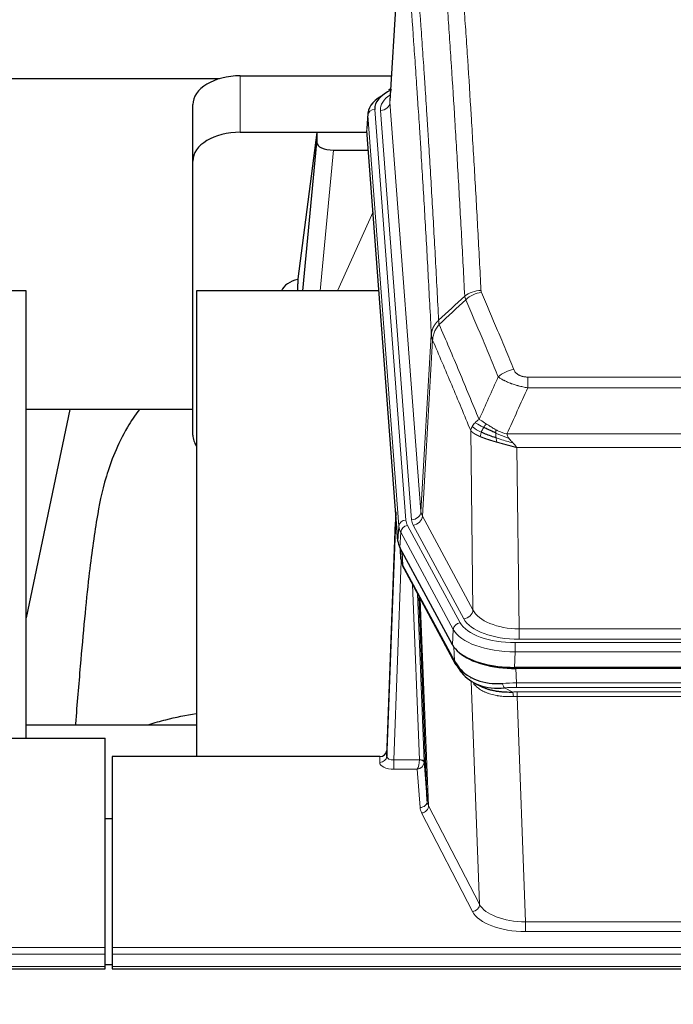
# Model space of a CAD drawing. Header units: inches. Extents: x 0 to 23760, y -13 to 16800.
# Tile 108 of 209: x 7056 to 7332, y 13940 to 14356. Entities that reach past the tile are written whole.
import ezdxf

# ---------------------------------------------------------------- set-up
doc = ezdxf.new("R2010")
doc.units = ezdxf.units.IN
doc.layers.add('254', color=7, linetype='Continuous', true_color=0xffffff)
doc.styles.add('latin_extended', font='simplex.shx')
doc.dimstyles.get("Standard").update_dxf_attribs({"dimtxt": 0.18, "dimasz": 0.18, "dimexe": 0.18, "dimexo": 0.0625, "dimgap": 0.09, "dimtad": 0, "dimtih": 1, "dimtoh": 1, "dimdec": 4, "dimzin": 0, "dimdsep": 46, "dimtxsty": 'Standard', "dimcen": 0.09, "dimadec": 0, "dimazin": 0, "dimtfac": 1, "dimtdec": 4, "dimtofl": 0, "dimtmove": 0, "dimatfit": 3, "dimfxl": 1, "dimtolj": 1, "dimtzin": 0, "dimarcsym": 0})

# ---------------------------------------------------------------- blocks, each defined once
blk = doc.blocks.new('_U3')
at = {"layer": '254', "color": 3, "linetype": 'Continuous', "lineweight": 13, "transparency": 16777216}
for p, q in [((6260.85, 13241.75), (6260.85, 14238.41)), ((5746.96, 13241.75), (6300.85, 13241.75)), ((6260.85, 13101.75), (6260.85, 12735.98)), ((8387.96, 12595.98), (6220.85, 12595.98))]:
    blk.add_line(p, q, dxfattribs=at)
at = {"layer": '254', "color": 3, "transparency": 16777216}
for points in [[(6284.19, 13101.75), (6237.52, 13101.75), (6260.85, 13241.75)], [(6237.52, 12735.98), (6284.19, 12735.98), (6260.85, 12595.98)]]:
    blk.add_solid(points, dxfattribs=at)
at = {"layer": 'Defpoints', "color": 0, "transparency": 16777216}
for p in [(5706.96, 13241.75), (6260.85, 12595.98), (8427.96, 12595.98)]:
    blk.add_point(p, dxfattribs=at)
at = {"layer": '254', "color": 2, "lineweight": 13, "transparency": 16777216, "insert": (6050.85, 13808.41), "char_height": 140, "attachment_point": 1, "rotation": 90, "style": 'latin_extended'}
blk.add_mtext('\\A1;\\C2;650', dxfattribs=at)
blk = doc.blocks.new('_U16')
at = {"layer": '254', "color": 3, "linetype": 'Continuous', "lineweight": 13, "transparency": 16777216}
for p, q in [((8835.96, 13955.98), (8835.96, 10356.48)), ((2069.98, 13713.98), (2069.98, 10356.48)), ((2209.98, 10396.48), (8695.96, 10396.48))]:
    blk.add_line(p, q, dxfattribs=at)
at = {"layer": '254', "color": 3, "transparency": 16777216}
for points in [[(2209.98, 10419.81), (2209.98, 10373.14), (2069.98, 10396.48)], [(8695.96, 10373.14), (8695.96, 10419.81), (8835.96, 10396.48)]]:
    blk.add_solid(points, dxfattribs=at)
at = {"layer": 'Defpoints', "color": 0, "transparency": 16777216}
for p in [(8835.96, 13995.98), (2069.98, 13753.98), (8835.96, 10396.48)]:
    blk.add_point(p, dxfattribs=at)
at = {"layer": '254', "color": 2, "lineweight": 13, "transparency": 16777216, "insert": (5209.63, 10606.48), "char_height": 140, "attachment_point": 1, "style": 'latin_extended'}
blk.add_mtext('\\A1;6766', dxfattribs=at)

msp = doc.modelspace()

# ---------------------------------------------------------------- linework, layer by layer
at = {"layer": '254', "color": 2, "linetype": 'Continuous', "lineweight": 25}
for p, q in [((7217.438, 14407.873), (7212.187, 14321.237)), ((7140.3, 14330.63), (6973.106, 14330.63)), ((7149.009, 14331.835), (7212.832, 14331.835)), ((7212.499, 14326.379), (7211.556, 14325.944)), ((7129.009, 14295.859), (7129.009, 14319.661)), ((7202.808, 14315.886), (7202.428, 14309.604)), ((7149.009, 14308.033), (7202.496, 14308.033)), ((7181.319, 14307.944), (7173.271, 14246.158)), ((7202.503, 14307.944), (7181.319, 14307.944)), ((7181.319, 14307.944), (7181.319, 14303.713)), ((7215.551, 14135.367), (7202.434, 14308.82)), ((7175.409, 14241.057), (7181.319, 14303.713)), ((7188.293, 14300.493), (7203.063, 14300.493)), ((7129.009, 14180.205), (7129.009, 14295.859)), ((7173.27, 14246.152), (7173.271, 14246.158)), ((7173.27, 14246.152), (7173.27, 14243.967)), ((7058.616, 14241.056), (6978.347, 14241.056)), ((7058.616, 14052.255), (7058.616, 14241.056)), ((7207.559, 14241.056), (7130.616, 14241.056)), ((7130.616, 14241.056), (7130.616, 14044.489)), ((7128.963, 14190.977), (7058.61, 14190.977)), ((7077.139, 14190.975), (7058.616, 14103.081)), ((7214.615, 14147.748), (7210.857, 14047.109)), ((7210.846, 14044.573), (7214.535, 14143.355)), ((7238.59, 14091.575), (7216.336, 14132.789)), ((7216.464, 14132.553), (7216.827, 14127.751)), ((7216.82, 14127.864), (7216.65, 14132.208)), ((7216.82, 14127.864), (7216.827, 14127.751)), ((7217.965, 14123.955), (7239.712, 14083.679)), ((7227.871, 14025.744), (7224.444, 14111.955)), ((7481.159, 14082.137), (7264.752, 14082.137)), ((7480.567, 14081.655), (7265.344, 14081.655)), ((7247.853, 14075.503), (7250.597, 14074.116)), ((7058.618, 14057.828), (7130.615, 14057.828)), ((7048.998, 14052.255), (7091.956, 14052.255)), ((7091.956, 13963.853), (7091.956, 14052.255)), ((7094.956, 14044.488), (7094.956, 13963.853)), ((7207.858, 14044.488), (7094.956, 14044.488)), ((7210.857, 14047.109), (7210.846, 14044.573)), ((7226.643, 14042.362), (7227.871, 14025.744)), ((7091.956, 14018.29), (7094.956, 14018.29)), ((7091.956, 13961.119), (7091.956, 13963.853)), ((7091.956, 13955.871), (7091.956, 13961.119)), ((7094.956, 13963.853), (7094.956, 13961.119)), ((7094.956, 13961.119), (7094.956, 13955.871)), ((7094.951, 13956.547), (7091.948, 13956.547)), ((6534.956, 13954.856), (7091.956, 13954.856)), ((7091.956, 13954.856), (7091.956, 13955.871)), ((7094.956, 13955.871), (7094.956, 13954.856)), ((7094.956, 13954.856), (7651.956, 13954.856))]:
    msp.add_line(p, q, dxfattribs=at)
at = {"layer": '254', "color": 110, "linetype": 'Continuous', "lineweight": 13}
for p, q in [((7217.44, 14407.251), (7212.192, 14320.661)), ((7149.009, 14308.033), (7149.009, 14331.835)), ((7212.192, 14320.661), (7225.258, 14147.888)), ((7202.814, 14315.1), (7202.434, 14308.82)), ((7215.925, 14141.739), (7202.814, 14315.1)), ((7205.808, 14317.67), (7218.919, 14144.309)), ((7208.2, 14317.235), (7221.266, 14144.462)), ((7188.293, 14300.493), (7182.686, 14241.057)), ((7190.097, 14241.057), (7205.038, 14274.371)), ((7225.258, 14147.888), (7229.635, 14222.565)), ((7230.191, 14220.231), (7225.839, 14145.979)), ((7270.284, 14204.684), (7475.627, 14204.684)), ((7270.284, 14200.12), (7270.284, 14204.684)), ((7475.627, 14200.12), (7270.284, 14200.12)), ((7247.191, 14106.436), (7246.234, 14182.086)), ((7261.553, 14180.641), (7484.358, 14180.641)), ((7480.245, 14174.897), (7265.666, 14174.897)), ((7265.666, 14174.897), (7266.634, 14098.401)), ((7225.839, 14145.979), (7247.191, 14106.436)), ((7215.551, 14135.367), (7215.925, 14141.739)), ((7219.616, 14142.018), (7241.79, 14100.953)), ((7243.315, 14102.627), (7221.963, 14142.171)), ((7216.709, 14139.162), (7216.336, 14132.789)), ((7238.883, 14098.096), (7216.709, 14139.162)), ((7216.466, 14132.548), (7216.82, 14127.864)), ((7216.97, 14126.893), (7213.839, 14043.041)), ((7217.387, 14130.842), (7217.605, 14125.285)), ((7217.605, 14125.285), (7239.353, 14085.009)), ((7224.645, 14043.128), (7221.623, 14117.179)), ((7223.75, 14113.239), (7226.643, 14042.362)), ((7224.989, 14110.944), (7228.457, 14023.733)), ((7238.59, 14091.575), (7238.883, 14098.096)), ((7266.634, 14093.987), (7266.634, 14098.401)), ((7266.634, 14098.401), (7479.277, 14098.401)), ((7479.277, 14093.987), (7266.634, 14093.987)), ((7239.353, 14085.009), (7239.176, 14090.645)), ((7265.045, 14092.563), (7480.866, 14092.563)), ((7265.045, 14088.658), (7265.045, 14092.563)), ((7265.045, 14088.658), (7264.752, 14082.137)), ((7480.866, 14088.658), (7265.045, 14088.658)), ((7265.344, 14081.655), (7265.535, 14075.564)), ((7249.942, 13982.119), (7246.506, 14076.259)), ((7260.511, 14073.47), (7263.964, 14071.725)), ((7265.535, 14073.698), (7265.535, 14075.564)), ((7265.535, 14075.564), (7480.376, 14075.564)), ((7480.376, 14073.698), (7265.535, 14073.698)), ((7265.877, 14069.891), (7265.877, 14071.756)), ((7265.877, 14071.756), (7480.034, 14071.756)), ((7265.877, 14069.891), (7269.351, 13974.715)), ((7480.034, 14069.891), (7265.877, 14069.891)), ((7207.848, 14042.04), (7207.858, 14044.488)), ((7213.839, 14043.041), (7213.839, 14039.126)), ((7213.839, 14043.041), (7224.644, 14043.041)), ((7213.839, 14039.126), (7223.681, 14039.126)), ((7224.875, 14022.977), (7223.681, 14039.126)), ((7228.457, 14023.733), (7249.942, 13982.119)), ((7247.033, 13979.056), (7225.548, 14020.67)), ((7269.351, 13974.715), (7269.351, 13970.614)), ((7269.351, 13974.715), (7476.56, 13974.715)), ((7476.56, 13970.614), (7269.351, 13970.614)), ((6534.956, 13963.853), (7091.956, 13963.853)), ((6534.956, 13961.119), (7091.956, 13961.119)), ((7094.956, 13963.853), (7651.956, 13963.853)), ((7094.956, 13961.119), (7651.956, 13961.119)), ((6534.956, 13955.871), (7091.956, 13955.871)), ((7094.956, 13955.871), (7651.956, 13955.871))]:
    msp.add_line(p, q, dxfattribs=at)
at = {"layer": '254', "color": 2, "linetype": 'Continuous', "lineweight": 25}
for centre, major_axis, ratio, start_param, end_param in [((7149.009, 14319.661), (-20, 0), 0.608706, 4.712389, 6.2831853), ((7229.827, 14315.383), (-27.03, 0.194), 0.4633579, 5.618257, 6.3212481), ((7229.827, 14318.044), (-24.034, 0.016), 0.461198, 5.4992389, 6.318352), ((7212.813, 14323.22), (1.258, -2.724), 0.6272114, 2.6666598, 3.1415983), ((7149.009, 14295.859), (-20, 0), 0.608706, 4.712389, 6.2831853), ((7188.346, 14303.738), (7.027, 0.031), 0.4617281, 3.1395348, 4.7027345), ((7176.15, 14238.978), (-10.208, 0), 0.7029015, 4.9983373, 5.9892938), ((7176.15, 14047.587), (-10.152, 515.131), 0.0020796, 5.0973622, 5.1034663), ((7149.009, 14180.205), (-20, 0), 0.608706, 0, 0.4035719), ((7242.572, 14135.806), (27.037, 0.006), 0.4611335, 3.1763491, 3.3855005), ((7244.615, 14108.075), (-27.174, 22.247), 0.2659533, 0.2482948, 0.280275), ((7243.464, 14137.351), (26.161, 11.46), 0.4493681, 3.0159633, 3.1613144), ((7221.318, 14126.176), (3.584, 1.776), 0.8816114, 2.7716102, 3.1419462), ((7264.81, 14094.621), (27.023, 0.034), 0.4619935, 3.3853572, 3.670307), ((7265.37, 14094.13), (27.01, 0.015), 0.4618579, 3.6271853, 4.7111791), ((7264.81, 14094.621), (27.023, 0.034), 0.4619935, 3.670307, 4.7096668), ((7266.184, 14068.13), (-27.355, 20.182), 0.1876908, 0.3765826, 0.5974134), ((7243.232, 14085.58), (3.52, 1.9), 0.8606628, 3.1415888, 3.5094104), ((7263.488, 14065.267), (-23.434, 19.972), 0.1471226, 0.3626514, 0.5834823), ((7245.008, 14082.898), (3.195, 2.407), 0.6715965, 2.6043549, 3.391291), ((7265.281, 14096.947), (25.329, 12.681), 0.6929209, 3.2824386, 4.1662755), ((7265.281, 14096.947), (23.359, 16.381), 0.7286412, 3.1732971, 4.057134), ((7243.109, 14075.407), (-3.388, -2.127), 0.8041825, 3.1410453, 3.3164277), ((7207.859, 14047.201), (3, 0.002), 0.9042699, 4.7116987, 6.2488686)]:
    msp.add_ellipse(centre, major_axis=major_axis, ratio=ratio, start_param=start_param, end_param=end_param, dxfattribs=at)
at = {"layer": '254', "color": 110, "linetype": 'Continuous', "lineweight": 13}
for centre, major_axis, ratio, start_param, end_param in [((7232.219, 14317.609), (-24.034, 0.016), 0.461198, 5.6862399, 6.318352), ((7208.2, 14320.783), (3.989, 0.302), 0.8864705, 4.6454478, 6.1638843), ((7205.808, 14315.009), (2.991, 0.226), 0.8864705, 1.5038552, 3.0222916), ((7250.589, 14232.936), (-9.987, -0.512), 0.8285973, 4.6699673, 5.4273767), ((7250.776, 14232.144), (-9.188, -3.948), 0.8056434, 4.3791539, 5.1247913), ((7264.437, 14199.682), (-9.245, -3.812), 0.7933159, 4.3962573, 5.1392153), ((7221.266, 14148.01), (3.989, 0.302), 0.8864705, 4.6454478, 6.1638843), ((7245.284, 14148.4), (20.038, 0.241), 0.4621297, 3.1708089, 3.3799603), ((7214.535, 14141.202), (0.214, 6.443), 0.0117452, 0.5090713, 1.2305416), ((7218.919, 14141.648), (2.991, 0.226), 0.8864705, 1.5038552, 3.0222916), ((7242.937, 14144.7), (24.033, 0.005), 0.4611335, 3.1763491, 3.3855005), ((7245.284, 14144.852), (24.033, 0.005), 0.4611335, 3.1763491, 3.3855005), ((7221.963, 14145.719), (3.52, 1.9), 0.8606628, 4.2773553, 5.7957917), ((7217.533, 14143.263), (2.998, -0.112), 0.4302668, 3.1576572, 3.7226285), ((7242.937, 14142.039), (-27.028, 0.171), 0.4605351, 0.0378207, 0.2469722), ((7219.616, 14139.357), (2.64, 1.425), 0.8606628, 1.1357626, 2.6541991), ((7244.615, 14108.075), (-27.538, 20.422), 0.182049, 0.3394769, 0.3714573), ((7221.484, 14125.855), (3.52, 1.9), 0.8606628, 2.7414655, 3.1415888), ((7243.315, 14106.175), (3.52, 1.9), 0.8606628, 4.2773553, 5.7957917), ((7266.554, 14109.008), (-20.002, 0.126), 0.5302672, 0.2567917, 1.5781041), ((7266.554, 14105.46), (-24.002, 0.049), 0.477994, 0.2537759, 1.5750883), ((7241.79, 14098.292), (2.64, 1.425), 0.8606628, 1.1357626, 2.6541991), ((7265.097, 14100.999), (-27.018, 0.111), 0.4567867, 0.246464, 1.5707737), ((7265.097, 14103.66), (24.02, 0.03), 0.4619935, 3.3853572, 4.7096668), ((7243.232, 14085.58), (3.52, 1.9), 0.8606628, 2.7414655, 3.1415888), ((7266.184, 14068.13), (-27.015, 0.091), 0.2751837, 4.7373543, 4.9581852), ((7260.511, 14077.305), (-0.368, 3.983), 0.2964475, 2.0527062, 2.8396422), ((7266.184, 14064.295), (-23.017, 0.318), 0.4083138, 4.7462544, 4.9670852), ((7266.666, 14061.944), (-24.025, 0.387), 0.4081206, 4.7518285, 4.8316761), ((7263.964, 14067.89), (0.131, -3.998), 0.1099517, 2.0830946, 2.8518059), ((7266.666, 14058.108), (-20.023, 0.877), 0.5868265, 4.777515, 4.8573626), ((7207.848, 14044.664), (-3, 0.013), 0.8746179, 1.5745081, 3.1116779), ((7213.851, 14044.664), (3.004, 0.138), 0.5390598, 3.1127167, 4.683513), ((7213.851, 14042.04), (6.003, 0.008), 0.4854373, 3.1388974, 4.7096937), ((7223.681, 14041.749), (0.506, 2.997), 0.2740591, 3.694004, 5.2037138), ((7223.681, 14041.749), (2.669, 1.608), 0.8008031, 4.262859, 5.7725688), ((7223.645, 14043.096), (-1.001, 0.011), 0.9036692, 3.0924533, 3.1882189), ((7224.644, 14042.18), (1.996, -0.13), 0.4297663, 0.0674602, 1.5988341), ((7224.645, 14042.267), (1.998, 0.082), 0.4302193, 0.0160628, 1.553239), ((7223.645, 14042.235), (2.996, 0.15), 0.8842158, 6.1784609, 6.2742264), ((7224.875, 14025.601), (-2.992, -0.221), 0.8740585, 1.5062672, 3.1117425), ((7247.874, 14023.375), (-23.014, 0.002), 0.4845187, 0.0358431, 0.2451673), ((7225.548, 14023.294), (-2.666, -1.376), 0.8484453, 1.1579292, 2.76165), ((7247.874, 14025.999), (-20.016, 0.121), 0.4848834, 0.0387668, 0.248091), ((7247.033, 13981.68), (-2.666, -1.376), 0.8484453, 1.1579292, 2.76165), ((7269.357, 13984.389), (-20.013, 0.104), 0.483363, 0.2476114, 1.5729934), ((7269.357, 13981.765), (23.012, 0.004), 0.4845836, 3.3866449, 4.7120269)]:
    msp.add_ellipse(centre, major_axis=major_axis, ratio=ratio, start_param=start_param, end_param=end_param, dxfattribs=at)
for points, knots in [([(7238.63, 14423.877), (7239.188, 14417.257), (7240.288, 14403.767), (7241.896, 14382.782), (7242.938, 14368.293), (7243.709, 14357.238), (7244.091, 14351.664), (7244.47, 14346.02), (7244.721, 14342.241), (7244.846, 14340.344), (7245.47, 14330.82), (7245.961, 14323.078), (7246.686, 14311.283), (7246.926, 14307.321), (7247.402, 14299.339), (7247.638, 14295.317), (7248.34, 14283.164), (7249.261, 14266.722), (7250.151, 14249.804), (7250.589, 14241.225)], [0, 0, 0, 0, 0.125, 0.25, 0.375, 0.375, 0.4375, 0.46875, 0.46875, 0.5, 0.5, 0.625, 0.625, 0.6875, 0.6875, 0.75, 0.75, 0.875, 1, 1, 1, 1]), ([(7243.721, 14238.849), (7243.283, 14247.417), (7242.391, 14264.316), (7241.469, 14280.739), (7240.766, 14292.877), (7240.53, 14296.894), (7240.054, 14304.867), (7239.814, 14308.824), (7239.087, 14320.605), (7238.595, 14328.338), (7237.971, 14337.851), (7237.846, 14339.746), (7237.594, 14343.52), (7237.215, 14349.158), (7236.832, 14354.726), (7236.06, 14365.767), (7235.017, 14380.24), (7233.407, 14401.2), (7232.305, 14414.675), (7231.747, 14421.287)], [0, 0, 0, 0, 0.125, 0.25, 0.25, 0.3125, 0.3125, 0.375, 0.375, 0.5, 0.5, 0.53125, 0.53125, 0.5625, 0.625, 0.625, 0.75, 0.875, 1, 1, 1, 1]), ([(7220.495, 14413.867), (7221.066, 14407.176), (7222.194, 14393.533), (7223.839, 14372.292), (7224.906, 14357.613), (7225.694, 14346.409), (7226.085, 14340.759), (7226.537, 14334.081), (7226.729, 14331.202), (7226.857, 14329.278), (7226.921, 14328.314), (7227.24, 14323.484), (7227.62, 14317.64), (7228.057, 14310.74), (7228.244, 14307.765), (7228.368, 14305.778), (7228.43, 14304.782), (7228.986, 14295.804), (7229.959, 14279.597), (7231.37, 14254.544), (7232.278, 14237.348), (7232.724, 14228.627)], [0, 0, 0, 0, 0.125, 0.25, 0.375, 0.375, 0.4375, 0.46875, 0.484375, 0.484375, 0.5, 0.5, 0.5625, 0.59375, 0.609375, 0.609375, 0.625, 0.625, 0.75, 0.875, 1, 1, 1, 1]), ([(7229.635, 14222.565), (7229.19, 14231.259), (7228.284, 14248.401), (7226.877, 14273.375), (7225.907, 14289.533), (7225.353, 14298.483), (7225.291, 14299.476), (7225.167, 14301.457), (7224.981, 14304.423), (7224.544, 14311.302), (7224.166, 14317.128), (7223.848, 14321.944), (7223.784, 14322.905), (7223.656, 14324.823), (7223.465, 14327.694), (7223.014, 14334.352), (7222.624, 14339.985), (7221.838, 14351.156), (7220.775, 14365.793), (7219.134, 14386.974), (7218.009, 14400.578), (7217.44, 14407.251)], [0, 0, 0, 0, 0.125, 0.25, 0.375, 0.375, 0.390625, 0.390625, 0.40625, 0.4375, 0.5, 0.5, 0.515625, 0.515625, 0.53125, 0.5625, 0.625, 0.625, 0.75, 0.875, 1, 1, 1, 1]), ([(7250.776, 14240.43), (7250.72, 14240.561), (7250.677, 14240.692), (7250.614, 14240.957), (7250.595, 14241.091), (7250.589, 14241.225)], [0, 0, 0, 0, 0.5, 0.5, 1, 1, 1, 1]), ([(7250.776, 14240.43), (7253.061, 14235.089), (7255.343, 14229.703), (7258.758, 14221.555), (7259.896, 14218.827), (7262.168, 14213.349), (7263.303, 14210.599), (7264.437, 14207.838)], [0, 0, 0, 0, 0.5, 0.5, 0.75, 0.75, 1, 1, 1, 1]), ([(7257.857, 14204.78), (7256.722, 14207.539), (7255.585, 14210.287), (7253.31, 14215.759), (7252.171, 14218.484), (7248.752, 14226.625), (7246.468, 14232.007), (7244.18, 14237.343)], [0, 0, 0, 0, 0.25, 0.25, 0.5, 0.5, 1, 1, 1, 1]), ([(7229.635, 14222.565), (7229.636, 14222.58), (7229.638, 14222.61), (7229.641, 14222.654), (7229.644, 14222.699), (7229.647, 14222.744), (7229.651, 14222.789), (7229.655, 14222.834), (7229.66, 14222.878), (7229.664, 14222.923), (7229.669, 14222.968), (7229.674, 14223.013), (7229.679, 14223.057), (7229.685, 14223.102), (7229.691, 14223.147), (7229.697, 14223.191), (7229.703, 14223.236), (7229.71, 14223.28), (7229.717, 14223.325), (7229.724, 14223.369), (7229.731, 14223.414), (7229.739, 14223.458), (7229.747, 14223.503), (7229.755, 14223.547), (7229.763, 14223.592), (7229.772, 14223.636), (7229.781, 14223.68), (7229.79, 14223.725), (7229.799, 14223.769), (7229.809, 14223.813), (7229.819, 14223.857), (7229.829, 14223.901), (7229.839, 14223.945), (7229.85, 14223.989), (7229.861, 14224.033), (7229.872, 14224.077), (7229.883, 14224.121), (7229.895, 14224.165), (7229.907, 14224.209), (7229.919, 14224.252), (7229.931, 14224.296), (7229.944, 14224.34), (7229.957, 14224.383), (7229.97, 14224.427), (7229.983, 14224.47), (7229.997, 14224.514), (7230.011, 14224.557), (7230.025, 14224.6), (7230.039, 14224.644), (7230.054, 14224.687), (7230.068, 14224.73), (7230.084, 14224.773), (7230.099, 14224.816), (7230.114, 14224.859), (7230.13, 14224.902), (7230.146, 14224.945), (7230.162, 14224.987), (7230.179, 14225.03), (7230.196, 14225.073), (7230.213, 14225.115), (7230.23, 14225.158), (7230.247, 14225.2), (7230.265, 14225.242), (7230.283, 14225.285), (7230.301, 14225.327), (7230.32, 14225.369), (7230.338, 14225.411), (7230.357, 14225.453), (7230.376, 14225.495), (7230.396, 14225.537), (7230.415, 14225.578), (7230.435, 14225.62), (7230.455, 14225.662), (7230.476, 14225.703), (7230.496, 14225.744), (7230.517, 14225.786), (7230.544, 14225.839), (7230.578, 14225.904), (7230.619, 14225.981), (7230.66, 14226.057), (7230.703, 14226.133), (7230.746, 14226.209), (7230.79, 14226.285), (7230.835, 14226.36), (7230.88, 14226.435), (7230.927, 14226.51), (7230.974, 14226.584), (7231.022, 14226.658), (7231.07, 14226.731), (7231.12, 14226.805), (7231.17, 14226.877), (7231.221, 14226.95), (7231.273, 14227.022), (7231.325, 14227.094), (7231.378, 14227.165), (7231.432, 14227.236), (7231.487, 14227.307), (7231.542, 14227.377), (7231.598, 14227.447), (7231.655, 14227.516), (7231.713, 14227.585), (7231.771, 14227.653), (7231.83, 14227.722), (7231.889, 14227.789), (7231.949, 14227.856), (7232.01, 14227.923), (7232.072, 14227.989), (7232.134, 14228.055), (7232.197, 14228.121), (7232.261, 14228.186), (7232.325, 14228.25), (7232.39, 14228.314), (7232.456, 14228.378), (7232.522, 14228.441), (7232.589, 14228.503), (7232.656, 14228.565), (7232.701, 14228.606), (7232.724, 14228.627)], [0, 0, 0, 0, 0.0066687, 0.0133374, 0.0200061, 0.0266746, 0.0333432, 0.0400116, 0.0466801, 0.0533484, 0.0600168, 0.066685, 0.0733532, 0.0800214, 0.0866895, 0.0933575, 0.1000255, 0.1066935, 0.1133614, 0.1200292, 0.126697, 0.1333647, 0.1400324, 0.1467001, 0.1533676, 0.1600352, 0.1667026, 0.1733701, 0.1800374, 0.1867047, 0.193372, 0.2000392, 0.2067064, 0.2133735, 0.2200405, 0.2267075, 0.2333745, 0.2400414, 0.2467082, 0.253375, 0.2600418, 0.2667085, 0.2733751, 0.2800417, 0.2867082, 0.2933747, 0.3000412, 0.3067075, 0.3133739, 0.3200401, 0.3267064, 0.3333725, 0.3400387, 0.3467047, 0.3533708, 0.3600367, 0.3667026, 0.3733685, 0.3800343, 0.3867001, 0.3933658, 0.4000315, 0.4066971, 0.4133626, 0.4200281, 0.4266936, 0.433359, 0.4400243, 0.4466896, 0.4533549, 0.4600201, 0.4666852, 0.4733503, 0.4800154, 0.4866804, 0.4933453, 0.5000102, 0.5125098, 0.5250093, 0.5375088, 0.5500082, 0.5625077, 0.5750071, 0.5875066, 0.600006, 0.6125054, 0.6250049, 0.6375043, 0.6500037, 0.6625032, 0.6750026, 0.6875021, 0.7000016, 0.7125011, 0.7250006, 0.7375001, 0.7499997, 0.7624993, 0.7749989, 0.7874985, 0.7999982, 0.812498, 0.8249977, 0.8374975, 0.8499974, 0.8624973, 0.8749972, 0.8874972, 0.8999973, 0.9124974, 0.9249976, 0.9374978, 0.9499981, 0.9624985, 0.9749989, 0.9874994, 1, 1, 1, 1]), ([(7230.191, 14220.231), (7230.212, 14220.814), (7230.29, 14221.402), (7230.554, 14222.569), (7230.739, 14223.148), (7231.211, 14224.279), (7231.496, 14224.832), (7232.155, 14225.896), (7232.527, 14226.406), (7232.936, 14226.889)], [0, 0, 0, 0, 0.25, 0.25, 0.5, 0.5, 0.75, 0.75, 1, 1, 1, 1]), ([(7232.936, 14226.889), (7232.861, 14227.183), (7232.819, 14227.486), (7232.761, 14228.076), (7232.745, 14228.363), (7232.724, 14228.627)], [0, 0, 0, 0, 0.5, 0.5, 1, 1, 1, 1]), ([(7232.936, 14226.889), (7235.758, 14220.334), (7238.574, 14213.71), (7242.788, 14203.671), (7244.19, 14200.307), (7246.993, 14193.545), (7248.392, 14190.147), (7249.79, 14186.732)], [0, 0, 0, 0, 0.5, 0.5, 0.75, 0.75, 1, 1, 1, 1]), ([(7230.191, 14220.231), (7230.186, 14220.244), (7230.176, 14220.269), (7230.161, 14220.307), (7230.146, 14220.346), (7230.13, 14220.385), (7230.115, 14220.425), (7230.1, 14220.466), (7230.084, 14220.507), (7230.069, 14220.549), (7230.053, 14220.592), (7230.038, 14220.635), (7230.023, 14220.679), (7230.007, 14220.723), (7229.992, 14220.768), (7229.977, 14220.814), (7229.962, 14220.86), (7229.947, 14220.907), (7229.932, 14220.954), (7229.917, 14221.002), (7229.902, 14221.051), (7229.888, 14221.1), (7229.874, 14221.15), (7229.86, 14221.201), (7229.846, 14221.252), (7229.832, 14221.304), (7229.819, 14221.356), (7229.798, 14221.44), (7229.772, 14221.553), (7229.744, 14221.69), (7229.72, 14221.817), (7229.701, 14221.934), (7229.685, 14222.041), (7229.672, 14222.138), (7229.662, 14222.226), (7229.654, 14222.303), (7229.648, 14222.37), (7229.644, 14222.427), (7229.64, 14222.474), (7229.638, 14222.51), (7229.636, 14222.537), (7229.635, 14222.554), (7229.635, 14222.562), (7229.635, 14222.565)], [0, 0, 0, 0, 0.0155037, 0.0313049, 0.0474035, 0.0637997, 0.0804935, 0.097485, 0.1147743, 0.1323613, 0.1502462, 0.1684289, 0.1869096, 0.2056883, 0.224765, 0.2441397, 0.2638126, 0.2837835, 0.3040527, 0.32462, 0.3454856, 0.3666494, 0.3881116, 0.409872, 0.4319308, 0.454288, 0.4769435, 0.4998975, 0.5635611, 0.6228928, 0.6778927, 0.7285606, 0.7748966, 0.8169007, 0.8545729, 0.8879131, 0.9169214, 0.9415977, 0.9619421, 0.9779545, 0.989635, 0.9969835, 1, 1, 1, 1]), ([(7246.234, 14182.086), (7244.903, 14185.327), (7243.57, 14188.553), (7240.903, 14194.973), (7239.567, 14198.167), (7235.557, 14207.703), (7232.877, 14213.998), (7230.191, 14220.231)], [0, 0, 0, 0, 0.25, 0.25, 0.5, 0.5, 1, 1, 1, 1]), ([(7270.284, 14204.684), (7270.102, 14204.684), (7269.919, 14204.688), (7269.555, 14204.707), (7269.376, 14204.721), (7269.02, 14204.759), (7268.845, 14204.783), (7268.498, 14204.842), (7268.327, 14204.876), (7268.116, 14204.926), (7268.074, 14204.937), (7267.99, 14204.958), (7267.866, 14204.991), (7267.745, 14205.027), (7267.506, 14205.101), (7267.198, 14205.21), (7266.911, 14205.338), (7266.738, 14205.423), (7266.703, 14205.44), (7266.635, 14205.475), (7266.602, 14205.493), (7266.502, 14205.547), (7266.437, 14205.584), (7266.247, 14205.697), (7266.128, 14205.776), (7265.901, 14205.938), (7265.794, 14206.022), (7265.591, 14206.195), (7265.496, 14206.284), (7265.383, 14206.398), (7265.36, 14206.421), (7265.317, 14206.467), (7265.295, 14206.49), (7265.231, 14206.56), (7265.19, 14206.607), (7265.071, 14206.749), (7264.998, 14206.844), (7264.861, 14207.038), (7264.798, 14207.136), (7264.621, 14207.432), (7264.521, 14207.633), (7264.437, 14207.838)], [0, 0, 0, 0, 0.0625, 0.0625, 0.125, 0.125, 0.1875, 0.1875, 0.25, 0.25, 0.265625, 0.265625, 0.28125, 0.3125, 0.3125, 0.375, 0.4375, 0.4375, 0.453125, 0.453125, 0.46875, 0.46875, 0.5, 0.5, 0.5625, 0.5625, 0.625, 0.625, 0.6875, 0.6875, 0.703125, 0.703125, 0.71875, 0.71875, 0.75, 0.75, 0.8125, 0.8125, 0.875, 0.875, 1, 1, 1, 1]), ([(7270.284, 14200.12), (7269.949, 14200.181), (7269.616, 14200.244), (7268.953, 14200.378), (7268.625, 14200.447), (7267.649, 14200.665), (7267.011, 14200.821), (7266.309, 14201.01), (7266.231, 14201.031), (7266.075, 14201.073), (7265.998, 14201.095), (7265.766, 14201.16), (7265.613, 14201.204), (7265.159, 14201.338), (7264.564, 14201.52), (7263.991, 14201.712), (7263.57, 14201.859), (7263.361, 14201.933), (7263.156, 14202.009), (7263.02, 14202.06), (7262.952, 14202.085), (7262.346, 14202.316), (7261.838, 14202.526), (7261.119, 14202.85), (7260.887, 14202.959), (7260.548, 14203.125), (7260.437, 14203.18), (7260.219, 14203.292), (7260.111, 14203.348), (7259.584, 14203.63), (7259.196, 14203.858), (7258.481, 14204.316), (7258.155, 14204.548), (7257.857, 14204.78)], [0, 0, 0, 0, 0.0625, 0.0625, 0.125, 0.125, 0.25, 0.25, 0.265625, 0.265625, 0.28125, 0.28125, 0.3125, 0.3125, 0.375, 0.4375, 0.4375, 0.46875, 0.484375, 0.484375, 0.5, 0.5, 0.625, 0.625, 0.6875, 0.6875, 0.71875, 0.71875, 0.75, 0.75, 0.875, 0.875, 1, 1, 1, 1]), ([(7246.873, 14183.8), (7247.029, 14184.075), (7247.209, 14184.346), (7247.613, 14184.877), (7247.838, 14185.137), (7248.083, 14185.388)], [0, 0, 0, 0, 0.5, 0.5, 1, 1, 1, 1]), ([(7248.083, 14185.388), (7248.329, 14185.632), (7248.595, 14185.867), (7249.166, 14186.317), (7249.47, 14186.531), (7249.79, 14186.732)], [0, 0, 0, 0, 0.5, 0.5, 1, 1, 1, 1]), ([(7251.741, 14183.457), (7251.37, 14183.644), (7251.013, 14183.827), (7249.652, 14184.533), (7248.782, 14185.005), (7248.083, 14185.388)], [0, 0, 0, 0, 0.25, 0.25, 1, 1, 1, 1]), ([(7252.965, 14184.837), (7252.667, 14185.031), (7252.376, 14185.219), (7251.249, 14185.939), (7250.483, 14186.405), (7249.79, 14186.732)], [0, 0, 0, 0, 0.25, 0.25, 1, 1, 1, 1]), ([(7246.234, 14182.086), (7246.291, 14182.372), (7246.373, 14182.66), (7246.586, 14183.232), (7246.718, 14183.518), (7246.873, 14183.8)], [0, 0, 0, 0, 0.5, 0.5, 1, 1, 1, 1]), ([(7250.265, 14179.538), (7250.254, 14179.543), (7250.23, 14179.553), (7250.195, 14179.568), (7250.16, 14179.583), (7250.124, 14179.598), (7250.088, 14179.614), (7250.051, 14179.629), (7250.015, 14179.645), (7249.977, 14179.662), (7249.939, 14179.678), (7249.901, 14179.695), (7249.863, 14179.712), (7249.824, 14179.729), (7249.785, 14179.746), (7249.746, 14179.764), (7249.706, 14179.782), (7249.666, 14179.8), (7249.625, 14179.818), (7249.585, 14179.836), (7249.544, 14179.855), (7249.502, 14179.874), (7249.461, 14179.893), (7249.419, 14179.913), (7249.377, 14179.933), (7249.334, 14179.953), (7249.291, 14179.973), (7249.248, 14179.993), (7249.205, 14180.014), (7249.162, 14180.035), (7249.118, 14180.056), (7249.074, 14180.077), (7249.03, 14180.099), (7248.986, 14180.121), (7248.942, 14180.143), (7248.897, 14180.166), (7248.852, 14180.188), (7248.807, 14180.211), (7248.762, 14180.234), (7248.717, 14180.258), (7248.671, 14180.282), (7248.626, 14180.306), (7248.58, 14180.33), (7248.534, 14180.354), (7248.489, 14180.379), (7248.443, 14180.404), (7248.397, 14180.429), (7248.35, 14180.455), (7248.304, 14180.481), (7248.258, 14180.507), (7248.212, 14180.533), (7248.166, 14180.559), (7248.12, 14180.586), (7248.073, 14180.613), (7248.027, 14180.641), (7247.981, 14180.669), (7247.935, 14180.697), (7247.889, 14180.725), (7247.843, 14180.753), (7247.797, 14180.782), (7247.751, 14180.811), (7247.705, 14180.84), (7247.659, 14180.87), (7247.613, 14180.9), (7247.568, 14180.93), (7247.523, 14180.96), (7247.478, 14180.991), (7247.433, 14181.022), (7247.388, 14181.054), (7247.343, 14181.085), (7247.299, 14181.117), (7247.255, 14181.149), (7247.211, 14181.182), (7247.167, 14181.214), (7247.124, 14181.247), (7247.081, 14181.281), (7247.038, 14181.314), (7246.995, 14181.348), (7246.953, 14181.382), (7246.911, 14181.417), (7246.87, 14181.451), (7246.829, 14181.486), (7246.788, 14181.522), (7246.747, 14181.557), (7246.708, 14181.593), (7246.668, 14181.629), (7246.629, 14181.666), (7246.59, 14181.703), (7246.552, 14181.74), (7246.515, 14181.777), (7246.478, 14181.815), (7246.441, 14181.853), (7246.405, 14181.891), (7246.369, 14181.929), (7246.334, 14181.968), (7246.3, 14182.007), (7246.266, 14182.047), (7246.245, 14182.073), (7246.234, 14182.086)], [0, 0, 0, 0, 0.0060657, 0.012223, 0.0184718, 0.0248123, 0.0312443, 0.0377679, 0.0443831, 0.0510899, 0.0578883, 0.0647782, 0.0717598, 0.0788329, 0.0859977, 0.093254, 0.1006019, 0.1080414, 0.1155725, 0.1231952, 0.1309095, 0.1387154, 0.1466129, 0.1546019, 0.1626826, 0.1708549, 0.1791188, 0.1874742, 0.1959213, 0.20446, 0.2130903, 0.2218121, 0.2306256, 0.2395307, 0.2485274, 0.2576156, 0.2667955, 0.276067, 0.2854301, 0.2948848, 0.3044311, 0.314069, 0.3237985, 0.3336196, 0.3435324, 0.3535367, 0.3636326, 0.3738202, 0.3840993, 0.3944701, 0.4049324, 0.4154864, 0.426132, 0.4368691, 0.4476979, 0.4586183, 0.4696303, 0.480734, 0.4919292, 0.503216, 0.5145945, 0.5260645, 0.5376262, 0.5492795, 0.5610244, 0.5728609, 0.584789, 0.5968087, 0.60892, 0.621123, 0.6334175, 0.6458037, 0.6582815, 0.6708509, 0.6835119, 0.6962645, 0.7091087, 0.7220445, 0.735072, 0.748191, 0.7614017, 0.774704, 0.7880979, 0.8015834, 0.8151605, 0.8288293, 0.8425896, 0.8564416, 0.8703852, 0.8844204, 0.8985472, 0.9127656, 0.9270756, 0.9414773, 0.9559705, 0.9705554, 0.9852319, 1, 1, 1, 1]), ([(7250.755, 14181.384), (7250.321, 14181.588), (7249.911, 14181.792), (7248.381, 14182.607), (7247.485, 14183.216), (7246.873, 14183.8)], [0, 0, 0, 0, 0.25, 0.25, 1, 1, 1, 1]), ([(7250.265, 14179.538), (7250.301, 14179.719), (7250.344, 14179.924), (7250.449, 14180.37), (7250.512, 14180.611), (7250.638, 14181.033), (7250.694, 14181.207), (7250.755, 14181.384)], [0, 0, 0, 0, 0.375, 0.375, 0.75, 0.75, 1, 1, 1, 1]), ([(7250.755, 14181.384), (7250.786, 14181.472), (7250.819, 14181.561), (7250.953, 14181.918), (7251.066, 14182.189), (7251.315, 14182.717), (7251.452, 14182.975), (7251.643, 14183.3), (7251.692, 14183.379), (7251.741, 14183.457)], [0, 0, 0, 0, 0.125, 0.125, 0.5, 0.5, 0.875, 0.875, 1, 1, 1, 1]), ([(7251.741, 14183.457), (7251.84, 14183.612), (7251.941, 14183.76), (7252.198, 14184.104), (7252.355, 14184.288), (7252.666, 14184.603), (7252.819, 14184.735), (7252.965, 14184.837)], [0, 0, 0, 0, 0.25, 0.25, 0.625, 0.625, 1, 1, 1, 1]), ([(7256.935, 14182.429), (7256.755, 14182.525), (7256.576, 14182.623), (7255.869, 14183.017), (7255.354, 14183.324), (7254.36, 14183.938), (7253.881, 14184.245), (7253.266, 14184.642), (7253.115, 14184.74), (7252.965, 14184.837)], [0, 0, 0, 0, 0.125, 0.125, 0.5, 0.5, 0.875, 0.875, 1, 1, 1, 1]), ([(7256.785, 14181.06), (7256.783, 14181.215), (7256.785, 14181.363), (7256.798, 14181.706), (7256.814, 14181.89), (7256.862, 14182.202), (7256.894, 14182.331), (7256.935, 14182.429)], [0, 0, 0, 0, 0.25, 0.25, 0.625, 0.625, 1, 1, 1, 1]), ([(7262.423, 14178.742), (7261.013, 14179.264), (7259.577, 14179.847), (7257.706, 14180.652), (7257.242, 14180.856), (7256.785, 14181.06)], [0, 0, 0, 0, 0.75, 0.75, 1, 1, 1, 1]), ([(7256.953, 14179), (7256.941, 14179.087), (7256.93, 14179.174), (7256.885, 14179.527), (7256.856, 14179.796), (7256.812, 14180.321), (7256.797, 14180.579), (7256.787, 14180.903), (7256.785, 14180.982), (7256.785, 14181.06)], [0, 0, 0, 0, 0.125, 0.125, 0.5, 0.5, 0.875, 0.875, 1, 1, 1, 1]), ([(7261.553, 14180.641), (7260.332, 14180.906), (7259.156, 14181.349), (7257.662, 14182.052), (7257.295, 14182.237), (7256.935, 14182.429)], [0, 0, 0, 0, 0.75, 0.75, 1, 1, 1, 1]), ([(7257.268, 14177.206), (7257.246, 14177.213), (7257.202, 14177.225), (7257.136, 14177.244), (7257.07, 14177.263), (7257.004, 14177.281), (7256.938, 14177.3), (7256.872, 14177.319), (7256.806, 14177.338), (7256.739, 14177.357), (7256.673, 14177.376), (7256.607, 14177.396), (7256.54, 14177.415), (7256.474, 14177.434), (7256.407, 14177.453), (7256.341, 14177.473), (7256.274, 14177.492), (7256.207, 14177.511), (7256.14, 14177.531), (7256.074, 14177.55), (7256.007, 14177.57), (7255.94, 14177.59), (7255.873, 14177.609), (7255.806, 14177.629), (7255.739, 14177.649), (7255.672, 14177.669), (7255.605, 14177.689), (7255.538, 14177.709), (7255.471, 14177.729), (7255.404, 14177.749), (7255.337, 14177.769), (7255.27, 14177.789), (7255.203, 14177.809), (7255.136, 14177.83), (7255.069, 14177.85), (7255.002, 14177.87), (7254.935, 14177.891), (7254.868, 14177.912), (7254.8, 14177.932), (7254.733, 14177.953), (7254.666, 14177.974), (7254.599, 14177.994), (7254.532, 14178.015), (7254.465, 14178.036), (7254.398, 14178.057), (7254.331, 14178.078), (7254.264, 14178.099), (7254.197, 14178.12), (7254.13, 14178.142), (7254.063, 14178.163), (7253.996, 14178.184), (7253.929, 14178.206), (7253.863, 14178.227), (7253.796, 14178.249), (7253.729, 14178.27), (7253.662, 14178.292), (7253.596, 14178.314), (7253.529, 14178.335), (7253.463, 14178.357), (7253.396, 14178.379), (7253.33, 14178.401), (7253.263, 14178.423), (7253.197, 14178.445), (7253.131, 14178.467), (7253.064, 14178.49), (7252.998, 14178.512), (7252.932, 14178.534), (7252.866, 14178.557), (7252.8, 14178.579), (7252.735, 14178.602), (7252.669, 14178.625), (7252.603, 14178.647), (7252.538, 14178.67), (7252.472, 14178.693), (7252.407, 14178.716), (7252.342, 14178.739), (7252.277, 14178.762), (7252.212, 14178.785), (7252.147, 14178.808), (7252.082, 14178.832), (7252.017, 14178.855), (7251.953, 14178.878), (7251.888, 14178.902), (7251.824, 14178.926), (7251.76, 14178.949), (7251.696, 14178.973), (7251.632, 14178.997), (7251.568, 14179.02), (7251.504, 14179.044), (7251.441, 14179.068), (7251.377, 14179.092), (7251.314, 14179.117), (7251.251, 14179.141), (7251.188, 14179.165), (7251.125, 14179.189), (7251.063, 14179.214), (7251, 14179.238), (7250.938, 14179.263), (7250.876, 14179.288), (7250.814, 14179.312), (7250.752, 14179.337), (7250.691, 14179.362), (7250.629, 14179.387), (7250.568, 14179.412), (7250.507, 14179.437), (7250.446, 14179.462), (7250.386, 14179.487), (7250.325, 14179.513), (7250.285, 14179.53), (7250.265, 14179.538)], [0, 0, 0, 0, 0.0082024, 0.0164263, 0.0246716, 0.0329384, 0.0412265, 0.0495362, 0.0578672, 0.0662198, 0.0745938, 0.0829892, 0.0914062, 0.0998446, 0.1083045, 0.1167859, 0.1252887, 0.1338131, 0.1423589, 0.1509263, 0.1595151, 0.1681255, 0.1767574, 0.1854108, 0.1940858, 0.2027822, 0.2115002, 0.2202398, 0.2290008, 0.2377835, 0.2465876, 0.2554134, 0.2642606, 0.2731295, 0.2820199, 0.2909319, 0.2998654, 0.3088206, 0.3177973, 0.3267956, 0.3358154, 0.3448569, 0.35392, 0.3630047, 0.3721109, 0.3812388, 0.3903883, 0.3995594, 0.4087522, 0.4179665, 0.4272025, 0.4364601, 0.4457393, 0.4550402, 0.4643627, 0.4737069, 0.4830727, 0.4924601, 0.5018692, 0.5113, 0.5207524, 0.5302265, 0.5397222, 0.5492397, 0.5587788, 0.5683395, 0.577922, 0.5875261, 0.5971519, 0.6067994, 0.6164686, 0.6261595, 0.6358721, 0.6456064, 0.6553624, 0.6651401, 0.6749395, 0.6847606, 0.6946034, 0.704468, 0.7143542, 0.7242622, 0.734192, 0.7441434, 0.7541166, 0.7641115, 0.7741282, 0.7841666, 0.7942268, 0.8043087, 0.8144123, 0.8245377, 0.8346848, 0.8448538, 0.8550444, 0.8652568, 0.875491, 0.885747, 0.8960247, 0.9063242, 0.9166455, 0.9269886, 0.9373534, 0.9477401, 0.9581485, 0.9685787, 0.9790306, 0.9895044, 1, 1, 1, 1]), ([(7257.268, 14177.206), (7257.235, 14177.378), (7257.195, 14177.574), (7257.113, 14178.006), (7257.071, 14178.241), (7257.003, 14178.654), (7256.977, 14178.825), (7256.953, 14179)], [0, 0, 0, 0, 0.375, 0.375, 0.75, 0.75, 1, 1, 1, 1]), ([(7264.095, 14176.845), (7262.322, 14177.349), (7260.493, 14177.879), (7258.119, 14178.621), (7257.531, 14178.809), (7256.953, 14179)], [0, 0, 0, 0, 0.75, 0.75, 1, 1, 1, 1]), ([(7265.666, 14174.897), (7265.643, 14174.903), (7265.599, 14174.916), (7265.533, 14174.934), (7265.466, 14174.953), (7265.4, 14174.972), (7265.333, 14174.991), (7265.266, 14175.01), (7265.199, 14175.029), (7265.132, 14175.048), (7265.065, 14175.067), (7264.997, 14175.086), (7264.93, 14175.105), (7264.863, 14175.123), (7264.795, 14175.142), (7264.727, 14175.161), (7264.659, 14175.18), (7264.592, 14175.199), (7264.524, 14175.218), (7264.456, 14175.237), (7264.387, 14175.256), (7264.319, 14175.275), (7264.251, 14175.294), (7264.182, 14175.313), (7264.114, 14175.332), (7264.045, 14175.351), (7263.976, 14175.37), (7263.908, 14175.389), (7263.839, 14175.407), (7263.77, 14175.426), (7263.701, 14175.445), (7263.631, 14175.464), (7263.562, 14175.483), (7263.493, 14175.502), (7263.423, 14175.521), (7263.354, 14175.54), (7263.284, 14175.559), (7263.215, 14175.578), (7263.145, 14175.597), (7263.075, 14175.617), (7263.005, 14175.636), (7262.935, 14175.655), (7262.865, 14175.674), (7262.795, 14175.693), (7262.725, 14175.712), (7262.655, 14175.731), (7262.584, 14175.75), (7262.514, 14175.769), (7262.443, 14175.788), (7262.373, 14175.807), (7262.302, 14175.827), (7262.232, 14175.846), (7262.161, 14175.865), (7262.09, 14175.884), (7262.019, 14175.903), (7261.948, 14175.922), (7261.877, 14175.942), (7261.806, 14175.961), (7261.735, 14175.98), (7261.664, 14175.999), (7261.593, 14176.019), (7261.521, 14176.038), (7261.45, 14176.057), (7261.379, 14176.077), (7261.307, 14176.096), (7261.236, 14176.115), (7261.164, 14176.135), (7261.093, 14176.154), (7261.021, 14176.173), (7260.949, 14176.193), (7260.878, 14176.212), (7260.806, 14176.232), (7260.734, 14176.251), (7260.662, 14176.27), (7260.591, 14176.29), (7260.519, 14176.309), (7260.447, 14176.329), (7260.375, 14176.348), (7260.303, 14176.368), (7260.231, 14176.387), (7260.159, 14176.407), (7260.087, 14176.427), (7260.015, 14176.446), (7259.942, 14176.466), (7259.87, 14176.486), (7259.798, 14176.505), (7259.726, 14176.525), (7259.654, 14176.545), (7259.581, 14176.564), (7259.509, 14176.584), (7259.437, 14176.604), (7259.364, 14176.624), (7259.292, 14176.643), (7259.22, 14176.663), (7259.147, 14176.683), (7259.075, 14176.703), (7259.003, 14176.723), (7258.93, 14176.743), (7258.858, 14176.763), (7258.786, 14176.782), (7258.713, 14176.802), (7258.641, 14176.822), (7258.569, 14176.842), (7258.496, 14176.862), (7258.424, 14176.882), (7258.352, 14176.903), (7258.279, 14176.923), (7258.207, 14176.943), (7258.134, 14176.963), (7258.062, 14176.983), (7257.99, 14177.003), (7257.918, 14177.023), (7257.845, 14177.044), (7257.773, 14177.064), (7257.701, 14177.084), (7257.629, 14177.105), (7257.556, 14177.125), (7257.484, 14177.145), (7257.412, 14177.166), (7257.34, 14177.186), (7257.292, 14177.2), (7257.268, 14177.206)], [0, 0, 0, 0, 0.007775, 0.0155603, 0.0233558, 0.0311618, 0.038978, 0.0468046, 0.0546416, 0.0624889, 0.0703466, 0.0782147, 0.0860931, 0.093982, 0.1018813, 0.109791, 0.1177112, 0.1256417, 0.1335828, 0.1415343, 0.1494962, 0.1574687, 0.1654516, 0.173445, 0.1814489, 0.1894634, 0.1974883, 0.2055238, 0.2135699, 0.2216264, 0.2296936, 0.2377713, 0.2458596, 0.2539585, 0.2620679, 0.270188, 0.2783187, 0.28646, 0.2946119, 0.3027745, 0.3109477, 0.3191316, 0.3273261, 0.3355314, 0.3437472, 0.3519738, 0.3602111, 0.3684591, 0.3767178, 0.3849872, 0.3932673, 0.4015582, 0.4098598, 0.4181722, 0.4264954, 0.4348293, 0.443174, 0.4515295, 0.4598958, 0.4682728, 0.4766607, 0.4850594, 0.493469, 0.5018893, 0.5103206, 0.5187626, 0.5272155, 0.5356793, 0.544154, 0.5526395, 0.561136, 0.5696433, 0.5781615, 0.5866906, 0.5952307, 0.6037817, 0.6123436, 0.6209165, 0.6295003, 0.638095, 0.6467007, 0.6553174, 0.6639451, 0.6725838, 0.6812334, 0.6898941, 0.6985657, 0.7072484, 0.7159421, 0.7246468, 0.7333625, 0.7420893, 0.7508272, 0.759576, 0.768336, 0.777107, 0.7858891, 0.7946823, 0.8034866, 0.812302, 0.8211284, 0.829966, 0.8388147, 0.8476746, 0.8565455, 0.8654276, 0.8743209, 0.8832252, 0.8921408, 0.9010675, 0.9100054, 0.9189544, 0.9279147, 0.9368861, 0.9458688, 0.9548626, 0.9638676, 0.9728839, 0.9819114, 0.9909501, 1, 1, 1, 1]), ([(7262.423, 14178.742), (7262.305, 14178.9), (7262.195, 14179.057), (7261.946, 14179.451), (7261.821, 14179.688), (7261.635, 14180.164), (7261.574, 14180.402), (7261.553, 14180.641)], [0, 0, 0, 0, 0.25, 0.25, 0.625, 0.625, 1, 1, 1, 1]), ([(7264.095, 14176.845), (7264.021, 14176.925), (7263.947, 14177.004), (7263.651, 14177.322), (7263.429, 14177.56), (7263.002, 14178.033), (7262.796, 14178.27), (7262.544, 14178.585), (7262.483, 14178.663), (7262.423, 14178.742)], [0, 0, 0, 0, 0.125, 0.125, 0.5, 0.5, 0.875, 0.875, 1, 1, 1, 1]), ([(7265.666, 14174.897), (7265.513, 14175.145), (7265.337, 14175.392), (7264.954, 14175.881), (7264.747, 14176.124), (7264.389, 14176.525), (7264.242, 14176.685), (7264.095, 14176.845)], [0, 0, 0, 0, 0.375, 0.375, 0.75, 0.75, 1, 1, 1, 1]), ([(7264.283, 14069.862), (7263.794, 14069.841), (7263.31, 14069.829), (7262.35, 14069.82), (7261.875, 14069.823), (7260.933, 14069.849), (7260.466, 14069.872), (7259.541, 14069.936), (7259.082, 14069.978), (7258.401, 14070.058), (7258.175, 14070.087), (7257.837, 14070.135), (7257.725, 14070.151), (7257.502, 14070.186), (7257.391, 14070.204), (7256.839, 14070.297), (7256.408, 14070.382), (7255.564, 14070.573), (7254.74, 14070.785), (7253.954, 14071.04), (7253.188, 14071.316), (7252.814, 14071.465), (7252.405, 14071.645), (7252.36, 14071.665), (7252.269, 14071.706), (7252.224, 14071.726), (7252.09, 14071.788), (7251.824, 14071.914), (7251.566, 14072.044), (7251.061, 14072.312), (7250.739, 14072.499), (7250.123, 14072.889), (7249.828, 14073.092), (7249.268, 14073.514), (7249.002, 14073.733), (7248.624, 14074.071), (7248.501, 14074.186), (7248.323, 14074.36), (7248.264, 14074.419), (7248.149, 14074.537), (7248.093, 14074.597), (7247.844, 14074.864), (7247.663, 14075.075), (7247.495, 14075.288)], [0, 0, 0, 0, 0.0672484, 0.0672484, 0.1344967, 0.1344967, 0.2017451, 0.2017451, 0.2689935, 0.2689935, 0.3026176, 0.3026176, 0.3194297, 0.3194297, 0.3362418, 0.3362418, 0.4034902, 0.4034902, 0.4707386, 0.5379869, 0.5379869, 0.6052353, 0.6052353, 0.6136413, 0.6136413, 0.6220474, 0.6220474, 0.6388595, 0.6724837, 0.6724837, 0.739732, 0.739732, 0.8069804, 0.8069804, 0.8742287, 0.8742287, 0.9078529, 0.9078529, 0.924665, 0.924665, 0.9414771, 0.9414771, 1, 1, 1, 1])]:
    msp.add_open_spline(points, degree=3, knots=knots, dxfattribs=at)
for points in [[(7232.724, 14228.627), (7236.389, 14232.035), (7240.055, 14235.443), (7243.721, 14238.849)], [(7244.18, 14237.343), (7240.431, 14233.86), (7236.683, 14230.375), (7232.936, 14226.889)], [(7244.18, 14237.343), (7244.067, 14237.601), (7243.879, 14238.11), (7243.762, 14238.605), (7243.721, 14238.849)], [(7249.79, 14186.732), (7252.464, 14192.754), (7255.153, 14198.77), (7257.857, 14204.78)], [(7270.284, 14200.12), (7267.356, 14193.634), (7264.446, 14187.141), (7261.553, 14180.641)]]:
    msp.add_open_spline(points, degree=3, dxfattribs=at)
at = {"layer": '254', "color": 2, "linetype": 'Continuous', "lineweight": 25}
for points, knots in [([(7106.477, 14191.036), (7104.6, 14188.556), (7097.998, 14178.638), (7091.364, 14160.809), (7088.175, 14143.759), (7084.781, 14119.707), (7082.088, 14089.549), (7080.122, 14066.628), (7079.465, 14058.011), (7079.452, 14057.852)], [0, 0, 0, 0, 0.0518113, 0.2036205, 0.372795, 0.587921, 0.850882, 0.9972478, 1, 1, 1, 1]), ([(7256.953, 14179), (7256.664, 14179.095), (7256.378, 14179.191), (7255.244, 14179.577), (7254.421, 14179.873), (7252.856, 14180.471), (7252.115, 14180.774), (7251.196, 14181.18), (7250.973, 14181.282), (7250.755, 14181.384)], [0, 0, 0, 0, 0.125, 0.125, 0.5, 0.5, 0.875, 0.875, 1, 1, 1, 1]), ([(7256.785, 14181.06), (7256.556, 14181.162), (7256.329, 14181.264), (7255.427, 14181.674), (7254.768, 14181.981), (7253.498, 14182.586), (7252.888, 14182.884), (7252.116, 14183.268), (7251.927, 14183.363), (7251.741, 14183.457)], [0, 0, 0, 0, 0.125, 0.125, 0.5, 0.5, 0.875, 0.875, 1, 1, 1, 1]), ([(7250.546, 14074.142), (7250.649, 14074.09), (7250.753, 14074.039), (7250.95, 14073.944), (7251.043, 14073.901), (7251.183, 14073.836), (7251.231, 14073.815), (7251.325, 14073.773), (7251.752, 14073.584), (7252.194, 14073.409), (7253, 14073.119), (7253.829, 14072.849), (7254.702, 14072.621), (7255.596, 14072.413), (7256.054, 14072.32), (7256.641, 14072.215), (7256.759, 14072.195), (7256.996, 14072.156), (7257.116, 14072.137), (7257.475, 14072.082), (7257.716, 14072.048), (7258.441, 14071.955), (7258.928, 14071.903), (7259.912, 14071.819), (7260.409, 14071.787), (7261.41, 14071.74), (7261.914, 14071.726), (7262.933, 14071.714), (7263.446, 14071.716), (7263.964, 14071.725)], [0, 0, 0, 0, 0.0294734, 0.0294734, 0.0550135, 0.0550135, 0.0677836, 0.0677836, 0.0805537, 0.1827144, 0.1827144, 0.2848751, 0.3870358, 0.3870358, 0.4891965, 0.4891965, 0.5147367, 0.5147367, 0.5402769, 0.5402769, 0.5913572, 0.5913572, 0.6935179, 0.6935179, 0.7956786, 0.7956786, 0.8978393, 0.8978393, 1, 1, 1, 1]), ([(7110.538, 14058.055), (7112.831, 14058.784), (7119.294, 14060.609), (7126.124, 14061.943), (7130.477, 14062.593)], [0, 0, 0, 0, 0.3660944, 1, 1, 1, 1])]:
    msp.add_open_spline(points, degree=3, knots=knots, dxfattribs=at)
msp.add_open_spline([(7217.734, 14124.4), (7217.844, 14124.178), (7217.965, 14123.955)], degree=2, dxfattribs=at)

# ---------------------------------------------------------------- dimensions: what is measured, and where the dimension line sits
at = {"layer": '254', "color": 2, "linetype": 'Continuous', "lineweight": 13}
dim = msp.add_linear_dim(base=(6260.852, 12595.977), p1=(5706.956, 13241.747), p2=(8427.956, 12595.977), angle=90, text='\\C2;650', dimstyle='Standard', override={"dimscale": 40, "dimtxt": 3.5, "dimasz": 3.5, "dimexe": 1, "dimexo": 1, "dimgap": 1.75, "dimtad": 1, "dimtih": 0, "dimtoh": 0, "dimdec": 2, "dimlfac": 0.025, "dimzin": 8, "dimdsep": 46, "dimlunit": 2, "dimpost": '', "dimtxsty": 'latin_extended', "dimsah": 1, "dimse1": 0, "dimse2": 0, "dimsd1": 0, "dimsd2": 0, "dimclrd": 3, "dimclre": 3, "dimclrt": 2, "dimtol": 0, "dimtm": -0.1, "dimtfac": 0.714286, "dimtdec": 3, "dimtofl": 1, "dimtmove": 0, "dimtzin": 8, "dimlwd": 13, "dimlwe": 13}, dxfattribs=at)
dim.commit()
dim.dimension.update_dxf_attribs({"geometry": '_U3', "text_midpoint": (6260.852, 13988.414), "dimtype": 160})
dim = msp.add_linear_dim(base=(8835.956, 10396.477), p1=(2069.976, 13753.977), p2=(8835.956, 13995.977), dimstyle='Standard', override={"dimscale": 40, "dimtxt": 3.5, "dimasz": 3.5, "dimexe": 1, "dimexo": 1, "dimgap": 1.75, "dimtad": 1, "dimtih": 1, "dimtoh": 0, "dimdec": 0, "dimlfac": 1, "dimzin": 8, "dimdsep": 46, "dimlunit": 2, "dimtxsty": 'latin_extended', "dimsah": 1, "dimse1": 0, "dimse2": 0, "dimsd1": 0, "dimsd2": 0, "dimclrd": 3, "dimclre": 3, "dimclrt": 2, "dimtol": 0, "dimtm": -0.1, "dimtfac": 0.714286, "dimtdec": 3, "dimtofl": 1, "dimtmove": 0, "dimtzin": 8, "dimlwd": 13, "dimlwe": 13}, dxfattribs=at)
dim.commit()
dim.dimension.update_dxf_attribs({"geometry": '_U16', "text_midpoint": (5452.966, 10396.477), "dimtype": 160})

doc.saveas('drawing.dxf')
